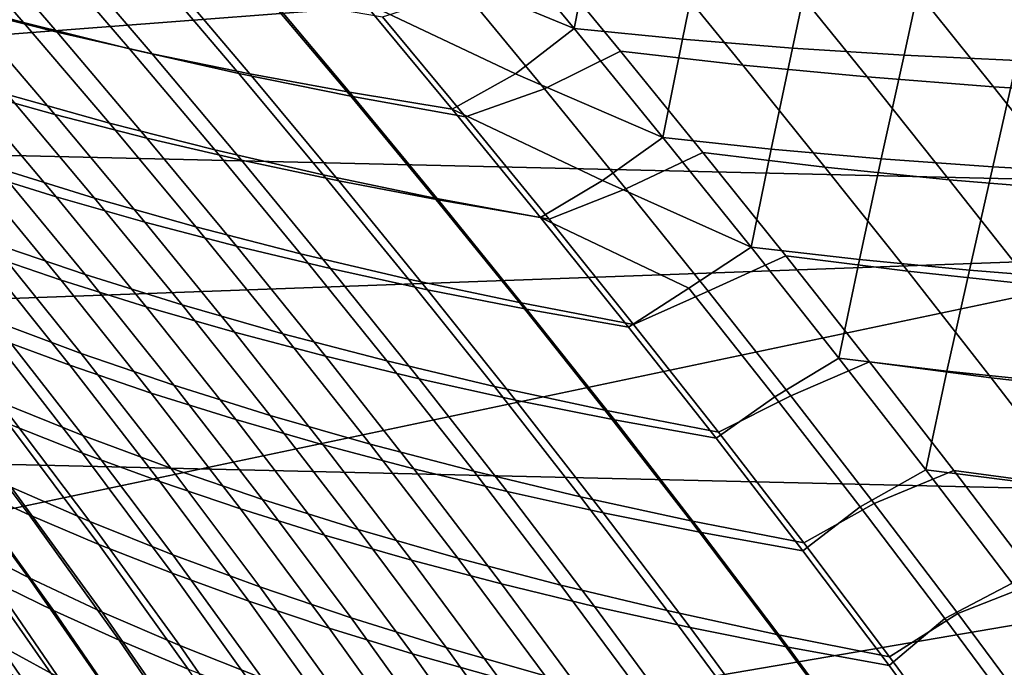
# Model space of a CAD drawing. Header units: metres. Extents: x -28 to 70, y -212 to 27.
# Tile 152 of 220: x 19.13 to 22.71, y 11.82 to 14.17. Entities that reach past the tile are written whole.
import ezdxf

# ---------------------------------------------------------------- set-up
doc = ezdxf.new("R2010")
doc.units = ezdxf.units.M
doc.layers.add('solid_10_261_012_XXX', color=7, linetype='CONTINUOUS')

msp = doc.modelspace()

# ---------------------------------------------------------------- linework, layer by layer
at = {"layer": 'solid_10_261_012_XXX'}
for points in [[(-22.547155, 15.744069, -5), (23.260418, 14.669795, -5), (23.922382, 13.563541, -5), (-23.260418, 14.669795, -5)], [(22.137018, 15.458085), (16.30092, 14.7743), (17.006237, 13.956643), (22.837248, 14.403475)], [(-23.260418, 14.669795, -5), (23.922382, 13.563541, -5), (24.531904, 12.427213, -5), (-23.922382, 13.563541, -5)], [(18.77492, 14.261116, 97.401436), (18.463078, 14.614378, 97.779793), (18.838646, 14.513796, 98.034721), (19.147745, 14.158888, 97.660667)], [(18.605108, 14.58343, 130.1315), (18.933609, 14.207854, 130.53035), (19.269384, 14.123857, 130.291397), (18.942564, 14.501908, 129.895142)], [(19.147745, 14.158888, 97.660667), (18.838646, 14.513796, 98.034721), (19.225679, 14.419798, 98.273628), (19.532328, 14.06309, 97.903465)], [(20.615911, 14.355572, 128.747208), (21.145882, 14.137103, 128.78009), (20.822611, 14.529482, 128.371445)], [(20.822611, 14.529482, 128.371445), (21.145882, 14.137103, 128.78009), (21.215446, 14.494332, 128.242294)], [(18.942564, 14.501908, 129.895142), (19.269384, 14.123857, 130.291397), (19.61459, 14.045395, 130.066055), (19.289211, 14.426054, 129.672043)], [(21.145882, 14.137103, 128.78009), (21.538902, 14.098297, 128.65126), (21.614136, 14.465714, 128.130692), (21.215446, 14.494332, 128.242294)], [(21.538902, 14.098297, 128.65126), (21.938028, 14.065977, 128.540497), (22.018181, 14.443652, 128.037247), (21.614136, 14.465714, 128.130692)], [(21.938028, 14.065977, 128.540497), (22.342752, 14.040176, 128.448425), (22.427082, 14.428166, 127.962563), (22.018181, 14.443652, 128.037247)], [(22.837248, 14.403475), (17.006237, 13.956643), (17.670559, 13.105393), (23.487257, 13.317237)], [(19.532328, 14.06309, 97.903465), (19.225679, 14.419798, 98.273628), (19.623629, 14.332574, 98.49559), (19.928116, 13.97392, 98.128899)], [(19.289211, 14.426054, 129.672043), (19.61459, 14.045395, 130.066055), (19.968815, 13.972626, 129.855026), (19.644638, 14.356019, 129.462906)], [(21.038124, 13.918296, 98.856125), (20.745047, 14.273292, 99.214081), (21.017263, 14.415445, 99.565506), (21.31352, 14.055206, 99.19532)], [(21.31352, 14.055206, 99.19532), (21.017263, 14.415445, 99.565506), (21.462, 14.367476, 99.687706), (21.757568, 14.00445, 99.318695)], [(22.342752, 14.040176, 128.448425), (22.752567, 14.020928, 128.375687), (22.840338, 14.419281, 127.907272), (22.427082, 14.428166, 127.962563)], [(21.757568, 14.00445, 99.318695), (21.462, 14.367476, 99.687706), (21.913754, 14.327084, 99.788155), (22.20892, 13.961216, 99.419731)], [(19.928116, 13.97392, 98.128899), (19.623629, 14.332574, 98.49559), (20.031942, 14.252317, 98.699669), (20.334558, 13.891576, 98.336006)], [(19.644638, 14.356019, 129.462906), (19.968815, 13.972626, 129.855026), (20.330505, 13.905909, 129.659637), (20.007244, 14.292154, 129.269043)], [(20.380182, 14.23402, 129.08934), (20.9326, 13.972134, 129.137512), (21.145882, 14.137103, 128.78009), (20.615911, 14.355572, 128.747208)], [(18.607676, 14.297229, 130.782196), (18.937149, 13.91602, 131.165695), (19.261124, 13.824965, 130.91095), (18.933609, 14.207854, 130.53035)], [(22.20892, 13.961216, 99.419731), (21.913754, 14.327084, 99.788155), (22.371851, 14.294271, 99.866058), (22.666887, 13.925516, 99.497574)], [(22.666887, 13.925516, 99.497574), (22.371851, 14.294271, 99.866058), (22.835621, 14.269036, 99.920586), (23.130785, 13.897367, 99.551392)], [(19.088934, 13.897092, 97.036186), (18.77492, 14.261116, 97.401436), (19.147745, 14.158888, 97.660667), (19.459126, 13.793653, 97.299416)], [(20.007244, 14.292154, 129.269043), (20.330505, 13.905909, 129.659637), (20.702686, 13.844802, 129.478836), (20.380182, 14.23402, 129.08934)], [(20.751106, 13.816256, 98.523842), (20.450071, 14.179219, 98.884933), (20.745047, 14.273292, 99.214081), (21.038124, 13.918296, 98.856125)], [(20.334558, 13.891576, 98.336006), (20.031942, 14.252317, 98.699669), (20.450071, 14.179219, 98.884933), (20.751106, 13.816256, 98.523842)], [(20.380182, 14.23402, 129.08934), (20.702686, 13.844802, 129.478836), (20.9326, 13.972134, 129.137512)], [(18.933609, 14.207854, 130.53035), (19.261124, 13.824965, 130.91095), (19.595163, 13.739137, 130.669418), (19.269384, 14.123857, 130.291397)], [(19.459126, 13.793653, 97.299416), (19.147745, 14.158888, 97.660667), (19.532328, 14.06309, 97.903465), (19.841347, 13.696473, 97.545837)], [(19.269384, 14.123857, 130.291397), (19.595163, 13.739137, 130.669418), (19.938856, 13.658695, 130.441803), (19.61459, 14.045395, 130.066055)], [(20.9326, 13.972134, 129.137512), (21.467693, 13.741624, 129.168549), (21.145882, 14.137103, 128.78009)], [(21.145882, 14.137103, 128.78009), (21.467693, 13.741624, 129.168549), (21.538902, 14.098297, 128.65126)], [(21.467693, 13.741624, 129.168549), (21.860725, 13.699541, 129.039871), (21.938028, 14.065977, 128.540497), (21.538902, 14.098297, 128.65126)], [(19.841347, 13.696473, 97.545837), (19.532328, 14.06309, 97.903465), (19.928116, 13.97392, 98.128899), (20.235044, 13.605753, 97.77449)], [(19.61459, 14.045395, 130.066055), (19.938856, 13.658695, 130.441803), (20.291796, 13.583801, 130.228851), (19.968815, 13.972626, 129.855026)], [(21.333628, 13.555436, 98.51001), (21.038124, 13.918296, 98.856125), (21.31352, 14.055206, 99.19532), (21.612267, 13.687418, 98.837936)], [(21.612267, 13.687418, 98.837936), (21.31352, 14.055206, 99.19532), (21.757568, 14.00445, 99.318695), (22.055588, 13.634077, 98.962387)], [(21.860725, 13.699541, 129.039871), (22.260094, 13.663857, 128.929703), (22.342752, 14.040176, 128.448425), (21.938028, 14.065977, 128.540497)], [(18.623648, 14.012142, 131.432907), (18.9543, 13.622989, 131.802902), (19.265562, 13.526072, 131.532501), (18.937149, 13.91602, 131.165695)], [(22.260094, 13.663857, 128.929703), (22.665277, 13.634613, 128.83873), (22.752567, 14.020928, 128.375687), (22.342752, 14.040176, 128.448425)], [(22.665277, 13.634613, 128.83873), (23.075762, 13.611852, 128.767624), (23.166962, 14.008266, 128.322937), (22.752567, 14.020928, 128.375687)], [(19.050308, 13.631518, 96.399467), (18.731323, 14.006589, 96.757118), (19.088934, 13.897092, 97.036186), (19.405134, 13.521451, 96.682617)], [(20.235044, 13.605753, 97.77449), (19.928116, 13.97392, 98.128899), (20.334558, 13.891576, 98.336006), (20.639668, 13.521692, 97.984406)], [(19.968815, 13.972626, 129.855026), (20.291796, 13.583801, 130.228851), (20.652468, 13.514816, 130.03186), (20.330505, 13.905909, 129.659637)], [(20.702686, 13.844802, 129.478836), (21.24789, 13.585189, 129.509262), (21.467693, 13.741624, 129.168549), (20.9326, 13.972134, 129.137512)], [(22.055588, 13.634077, 98.962387), (21.757568, 14.00445, 99.318695), (22.20892, 13.961216, 99.419731), (22.506474, 13.588159, 99.06395)], [(22.506474, 13.588159, 99.06395), (22.20892, 13.961216, 99.419731), (22.666887, 13.925516, 99.497574), (22.964224, 13.549686, 99.141747)], [(18.937149, 13.91602, 131.165695), (19.265562, 13.526072, 131.532501), (19.587515, 13.43406, 131.274841), (19.261124, 13.824965, 130.91095)], [(20.330505, 13.905909, 129.659637), (20.652468, 13.514816, 130.03186), (21.023766, 13.451303, 129.849838), (20.702686, 13.844802, 129.478836)], [(21.054665, 13.444493, 98.174637), (20.751106, 13.816256, 98.523842), (21.038124, 13.918296, 98.856125), (21.333628, 13.555436, 98.51001)], [(22.964224, 13.549686, 99.141747), (22.666887, 13.925516, 99.497574), (23.130785, 13.897367, 99.551392), (23.428137, 13.518684, 99.194901)], [(19.405134, 13.521451, 96.682617), (19.088934, 13.897092, 97.036186), (19.459126, 13.793653, 97.299416), (19.772799, 13.417257, 96.949585)], [(20.639668, 13.521692, 97.984406), (20.334558, 13.891576, 98.336006), (20.751106, 13.816256, 98.523842), (21.054665, 13.444493, 98.174637)], [(20.702686, 13.844802, 129.478836), (21.023766, 13.451303, 129.849838), (21.24789, 13.585189, 129.509262)], [(19.261124, 13.824965, 130.91095), (19.587515, 13.43406, 131.274841), (19.919743, 13.347114, 131.030685), (19.595163, 13.739137, 130.669418)], [(19.772799, 13.417257, 96.949585), (19.459126, 13.793653, 97.299416), (19.841347, 13.696473, 97.545837), (20.152746, 13.319136, 97.199387)], [(18.654116, 13.724613, 132.085297), (18.985867, 13.325246, 132.443054), (19.283564, 13.223724, 132.157211), (18.9543, 13.622989, 131.802902)], [(19.032486, 13.359262, 95.750565), (18.708872, 13.747251, 96.101105), (19.050308, 13.631518, 96.399467), (19.371017, 13.243634, 96.053055)], [(19.595163, 13.739137, 130.669418), (19.919743, 13.347114, 131.030685), (20.261837, 13.265394, 130.800751), (19.938856, 13.658695, 130.441803)], [(21.24789, 13.585189, 129.509262), (21.787764, 13.342901, 129.538223), (21.467693, 13.741624, 129.168549)], [(21.467693, 13.741624, 129.168549), (21.787764, 13.342901, 129.538223), (21.860725, 13.699541, 129.039871)], [(20.152746, 13.319136, 97.199387), (19.841347, 13.696473, 97.545837), (20.235044, 13.605753, 97.77449), (20.544426, 13.227287, 97.431046)], [(21.631575, 13.184054, 98.174591), (21.333628, 13.555436, 98.51001), (21.612267, 13.687418, 98.837936), (21.913521, 13.311421, 98.492172)], [(21.913521, 13.311421, 98.492172), (21.612267, 13.687418, 98.837936), (22.055588, 13.634077, 98.962387), (22.356071, 13.255738, 98.617645)], [(21.787764, 13.342901, 129.538223), (22.180618, 13.298011, 129.40947), (22.260094, 13.663857, 128.929703), (21.860725, 13.699541, 129.039871)], [(19.938856, 13.658695, 130.441803), (20.261837, 13.265394, 130.800751), (20.613382, 13.18906, 130.5858), (20.291796, 13.583801, 130.228851)], [(22.180618, 13.298011, 129.40947), (22.580008, 13.259396, 129.299652), (22.665277, 13.634613, 128.83873), (22.260094, 13.663857, 128.929703)], [(18.9543, 13.622989, 131.802902), (19.283564, 13.223724, 132.157211), (19.59255, 13.126748, 131.883636), (19.265562, 13.526072, 131.532501)], [(19.371017, 13.243634, 96.053055), (19.050308, 13.631518, 96.399467), (19.405134, 13.521451, 96.682617), (19.723186, 13.133481, 96.340034)], [(22.356071, 13.255738, 98.617645), (22.055588, 13.634077, 98.962387), (22.506474, 13.588159, 99.06395), (22.806423, 13.207335, 98.719719)], [(22.580008, 13.259396, 129.299652), (22.985407, 13.227102, 129.209488), (23.075762, 13.611852, 128.767624), (22.665277, 13.634613, 128.83873)], [(20.544426, 13.227287, 97.431046), (20.235044, 13.605753, 97.77449), (20.639668, 13.521692, 97.984406), (20.947279, 13.141912, 97.6436)], [(20.291796, 13.583801, 130.228851), (20.613382, 13.18906, 130.5858), (20.972914, 13.11847, 130.387115), (20.652468, 13.514816, 130.03186)], [(21.023766, 13.451303, 129.849838), (21.561539, 13.194519, 129.86377), (21.787764, 13.342901, 129.538223), (21.24789, 13.585189, 129.509262)], [(22.806423, 13.207335, 98.719719), (22.506474, 13.588159, 99.06395), (22.964224, 13.549686, 99.141747), (23.263861, 13.166247, 98.797493)], [(-23.922382, 13.563541, -5), (24.531904, 12.427213, -5), (25.087387, 11.263793, -5), (-24.531904, 12.427213, -5)], [(21.360754, 13.06321, 97.836075), (21.054665, 13.444493, 98.174637), (21.333628, 13.555436, 98.51001), (21.631575, 13.184054, 98.174591)], [(19.265562, 13.526072, 131.532501), (19.59255, 13.126748, 131.883636), (19.912432, 13.034511, 131.623077), (19.587515, 13.43406, 131.274841)], [(19.723186, 13.133481, 96.340034), (19.405134, 13.521451, 96.682617), (19.772799, 13.417257, 96.949585), (20.088442, 13.029005, 96.610497)], [(20.947279, 13.141912, 97.6436), (20.639668, 13.521692, 97.984406), (21.054665, 13.444493, 98.174637), (21.360754, 13.06321, 97.836075)], [(20.652468, 13.514816, 130.03186), (20.972914, 13.11847, 130.387115), (21.343184, 13.053194, 130.203766), (21.023766, 13.451303, 129.849838)], [(19.035494, 13.077314, 95.090561), (18.708021, 13.479987, 95.433678), (19.032486, 13.359262, 95.750565), (19.356966, 12.957378, 95.411583)], [(21.023766, 13.451303, 129.849838), (21.343184, 13.053194, 130.203766), (21.561539, 13.194519, 129.86377)], [(18.699726, 13.430947, 132.740189), (19.032053, 13.019421, 133.086243), (19.315519, 12.914654, 132.785507), (18.985867, 13.325246, 132.443054)], [(19.587515, 13.43406, 131.274841), (19.912432, 13.034511, 131.623077), (20.242792, 12.947168, 131.376282), (19.919743, 13.347114, 131.030685)], [(20.088442, 13.029005, 96.610497), (19.772799, 13.417257, 96.949585), (20.152746, 13.319136, 97.199387), (20.466221, 12.930403, 96.863464)], [(19.356966, 12.957378, 95.411583), (19.032486, 13.359262, 95.750565), (19.371017, 13.243634, 96.053055), (19.692753, 12.842357, 95.717941)], [(19.919743, 13.347114, 131.030685), (20.242792, 12.947168, 131.376282), (20.583216, 12.864879, 131.143997), (20.261837, 13.265394, 130.800751)], [(21.873314, 12.799802, 130.202271), (22.10582, 12.940775, 129.890457), (21.787764, 13.342901, 129.538223), (21.561539, 13.194519, 129.86377)], [(21.787764, 13.342901, 129.538223), (22.10582, 12.940775, 129.890457), (22.180618, 13.298011, 129.40947)], [(23.487257, 13.317237), (17.670559, 13.105393), (18.292339, 12.222533)], [(23.487257, 13.317237), (18.292339, 12.222533), (18.870022, 11.310272), (24.085646, 12.201707)], [(18.985867, 13.325246, 132.443054), (19.315519, 12.914654, 132.785507), (19.610754, 12.813915, 132.496323), (19.283564, 13.223724, 132.157211)], [(20.466221, 12.930403, 96.863464), (20.152746, 13.319136, 97.199387), (20.544426, 13.227287, 97.431046), (20.855965, 12.837871, 97.097954)], [(21.931902, 12.803534, 97.848923), (21.631575, 13.184054, 98.174591), (21.913521, 13.311421, 98.492172), (22.217291, 12.926566, 98.156883)], [(22.217291, 12.926566, 98.156883), (21.913521, 13.311421, 98.492172), (22.356071, 13.255738, 98.617645), (22.659025, 12.868819, 98.283348)], [(22.10582, 12.940775, 129.890457), (22.498278, 12.893634, 129.761414), (22.580008, 13.259396, 129.299652), (22.180618, 13.298011, 129.40947)], [(20.261837, 13.265394, 130.800751), (20.583216, 12.864879, 131.143997), (20.933285, 12.787799, 130.926971), (20.613382, 13.18906, 130.5858)], [(22.498278, 12.893634, 129.761414), (22.897451, 12.852611, 129.651688), (22.985407, 13.227102, 129.209488), (22.580008, 13.259396, 129.299652)], [(19.283564, 13.223724, 132.157211), (19.610754, 12.813915, 132.496323), (19.917484, 12.717557, 132.21962), (19.59255, 13.126748, 131.883636)], [(19.692753, 12.842357, 95.717941), (19.371017, 13.243634, 96.053055), (19.723186, 13.133481, 96.340034), (20.042421, 12.732613, 96.008476)], [(20.855965, 12.837871, 97.097954), (20.544426, 13.227287, 97.431046), (20.947279, 13.141912, 97.6436), (21.257114, 12.751604, 97.312988)], [(22.659025, 12.868819, 98.283348), (22.356071, 13.255738, 98.617645), (22.806423, 13.207335, 98.719719), (23.108768, 12.818175, 98.385956)], [(19.059122, 12.782495, 94.420876), (18.728647, 13.20163, 94.756165), (19.035494, 13.077314, 95.090561), (19.362911, 12.659645, 94.759384)], [(20.613382, 13.18906, 130.5858), (20.933285, 12.787799, 130.926971), (21.291571, 12.716279, 130.726501), (20.972914, 13.11847, 130.387115)], [(21.660694, 12.649899, 130.541718), (21.873314, 12.799802, 130.202271), (21.561539, 13.194519, 129.86377), (21.343184, 13.053194, 130.203766)], [(21.669109, 12.671799, 97.507576), (21.360754, 13.06321, 97.836075), (21.631575, 13.184054, 98.174591), (21.931902, 12.803534, 97.848923)], [(18.760597, 13.127816, 133.397537), (19.092787, 12.702397, 133.732178), (19.361439, 12.595689, 133.417221), (19.032053, 13.019421, 133.086243)], [(19.59255, 13.126748, 131.883636), (19.917484, 12.717557, 132.21962), (20.235308, 12.625765, 131.956207), (19.912432, 13.034511, 131.623077)], [(20.042421, 12.732613, 96.008476), (19.723186, 13.133481, 96.340034), (20.088442, 13.029005, 96.610497), (20.405409, 12.628343, 96.282204)], [(21.257114, 12.751604, 97.312988), (20.947279, 13.141912, 97.6436), (21.360754, 13.06321, 97.836075), (21.669109, 12.671799, 97.507576)], [(20.972914, 13.11847, 130.387115), (21.291571, 12.716279, 130.726501), (21.660694, 12.649899, 130.541718), (21.343184, 13.053194, 130.203766)], [(19.362911, 12.659645, 94.759384), (19.035494, 13.077314, 95.090561), (19.356966, 12.957378, 95.411583), (19.68158, 12.541014, 95.084259)], [(19.032053, 13.019421, 133.086243), (19.361439, 12.595689, 133.417221), (19.642317, 12.492475, 133.113037), (19.315519, 12.914654, 132.785507)], [(19.912432, 13.034511, 131.623077), (20.235308, 12.625765, 131.956207), (20.563805, 12.53869, 131.706818), (20.242792, 12.947168, 131.376282)], [(20.405409, 12.628343, 96.282204), (20.088442, 13.029005, 96.610497), (20.466221, 12.930403, 96.863464), (20.781145, 12.529736, 96.538124)], [(19.68158, 12.541014, 95.084259), (19.356966, 12.957378, 95.411583), (19.692753, 12.842357, 95.717941), (20.014809, 12.427112, 95.394196)], [(20.242792, 12.947168, 131.376282), (20.563805, 12.53869, 131.706818), (20.902548, 12.456483, 131.472198), (20.583216, 12.864879, 131.143997)], [(22.183016, 12.4003, 130.525681), (22.421654, 12.534703, 130.22644), (22.10582, 12.940775, 129.890457), (21.873314, 12.799802, 130.202271)], [(22.10582, 12.940775, 129.890457), (22.421654, 12.534703, 130.22644), (22.498278, 12.893634, 129.761414)], [(18.593155, 12.924767, 134.390472), (18.927441, 12.481496, 134.717667), (19.167776, 12.37139, 134.38028), (18.836609, 12.812219, 134.056931)], [(19.10285, 12.471992, 93.743187), (18.770523, 12.909047, 94.070061), (19.059122, 12.782495, 94.420876), (19.388344, 12.347548, 94.098045)], [(19.315519, 12.914654, 132.785507), (19.642317, 12.492475, 133.113037), (19.935175, 12.393137, 132.820633), (19.610754, 12.813915, 132.496323)], [(20.781145, 12.529736, 96.538124), (20.466221, 12.930403, 96.863464), (20.855965, 12.837871, 97.097954), (21.169064, 12.436979, 96.775246)], [(22.23419, 12.413401, 97.532852), (21.931902, 12.803534, 97.848923), (22.217291, 12.926566, 98.156883), (22.523335, 12.532304, 97.831512)], [(22.523335, 12.532304, 97.831512), (22.217291, 12.926566, 98.156883), (22.659025, 12.868819, 98.283348), (22.964212, 12.472806, 97.958961)], [(20.583216, 12.864879, 131.143997), (20.902548, 12.456483, 131.472198), (21.251116, 12.379297, 131.253113), (20.933285, 12.787799, 130.926971)], [(22.421654, 12.534703, 130.22644), (22.813524, 12.485892, 130.096893), (22.897451, 12.852611, 129.651688), (22.498278, 12.893634, 129.761414)], [(22.964212, 12.472806, 97.958961), (22.659025, 12.868819, 98.283348), (23.108768, 12.818175, 98.385956), (23.413282, 12.420197, 98.062141)], [(20.014809, 12.427112, 95.394196), (19.692753, 12.842357, 95.717941), (20.042421, 12.732613, 96.008476), (20.362152, 12.318286, 95.688042)], [(21.169064, 12.436979, 96.775246), (20.855965, 12.837871, 97.097954), (21.257114, 12.751604, 97.312988), (21.568598, 12.350264, 96.992599)], [(18.836609, 12.812219, 134.056931), (19.167776, 12.37139, 134.38028), (19.42107, 12.263922, 134.05188), (19.092787, 12.702397, 133.732178)], [(19.610754, 12.813915, 132.496323), (19.935175, 12.393137, 132.820633), (20.239727, 12.298011, 132.54097), (19.917484, 12.717557, 132.21962)], [(21.97603, 12.240593, 130.864548), (22.183016, 12.4003, 130.525681), (21.873314, 12.799802, 130.202271), (21.660694, 12.649899, 130.541718)], [(21.979179, 12.269776, 97.189178), (21.669109, 12.671799, 97.507576), (21.931902, 12.803534, 97.848923), (22.23419, 12.413401, 97.532852)], [(19.388344, 12.347548, 94.098045), (19.059122, 12.782495, 94.420876), (19.362911, 12.659645, 94.759384), (19.689293, 12.226672, 94.440353)], [(20.933285, 12.787799, 130.926971), (21.251116, 12.379297, 131.253113), (21.608116, 12.307468, 131.050842), (21.291571, 12.716279, 130.726501)], [(18.915325, 12.27125, 92.679489), (18.579515, 12.729621, 93.001122), (18.833132, 12.599514, 93.377106), (19.165524, 12.143889, 93.059608)], [(20.362152, 12.318286, 95.688042), (20.042421, 12.732613, 96.008476), (20.405409, 12.628343, 96.282204), (20.723036, 12.214722, 95.964783)], [(21.568598, 12.350264, 96.992599), (21.257114, 12.751604, 97.312988), (21.669109, 12.671799, 97.507576), (21.979179, 12.269776, 97.189178)], [(19.092787, 12.702397, 133.732178), (19.42107, 12.263922, 134.05188), (19.687065, 12.159452, 133.733459), (19.361439, 12.595689, 133.417221)], [(19.917484, 12.717557, 132.21962), (20.239727, 12.298011, 132.54097), (20.555569, 12.207273, 132.274811), (20.235308, 12.625765, 131.956207)], [(21.291571, 12.716279, 130.726501), (21.608116, 12.307468, 131.050842), (21.97603, 12.240593, 130.864548), (21.660694, 12.649899, 130.541718)], [(19.689293, 12.226672, 94.440353), (19.362911, 12.659645, 94.759384), (19.68158, 12.541014, 95.084259), (20.005373, 12.109856, 94.768784)], [(20.235308, 12.625765, 131.956207), (20.555569, 12.207273, 132.274811), (20.882263, 12.121068, 132.022903), (20.563805, 12.53869, 131.706818)], [(20.723036, 12.214722, 95.964783), (20.405409, 12.628343, 96.282204), (20.781145, 12.529736, 96.538124), (21.09688, 12.116599, 96.223442)], [(18.700317, 12.593875, 135.063049), (19.032587, 12.133343, 135.378738), (19.256544, 12.023957, 135.029602), (18.927441, 12.481496, 134.717667)], [(19.165524, 12.143889, 93.059608), (18.833132, 12.599514, 93.377106), (19.10285, 12.471992, 93.743187), (19.432114, 12.019044, 93.429619)], [(19.361439, 12.595689, 133.417221), (19.687065, 12.159452, 133.733459), (19.965504, 12.058345, 133.426056), (19.642317, 12.492475, 133.113037)], [(20.005373, 12.109856, 94.768784), (19.68158, 12.541014, 95.084259), (20.014809, 12.427112, 95.394196), (20.336252, 11.997582, 95.082016)], [(20.563805, 12.53869, 131.706818), (20.882263, 12.121068, 132.022903), (21.219381, 12.039538, 131.786041), (20.902548, 12.456483, 131.472198)], [(21.09688, 12.116599, 96.223442), (20.781145, 12.529736, 96.538124), (21.169064, 12.436979, 96.775246), (21.48311, 12.024096, 96.463013)], [(22.490456, 11.995174, 130.834854), (22.735126, 12.123767, 130.547104), (22.421654, 12.534703, 130.22644), (22.183016, 12.4003, 130.525681)], [(22.537933, 12.013222, 97.226448), (22.23419, 12.413401, 97.532852), (22.523335, 12.532304, 97.831512), (22.83115, 12.128194, 97.51609)], [(22.421654, 12.534703, 130.22644), (22.735126, 12.123767, 130.547104), (22.813524, 12.485892, 130.096893)], [(22.83115, 12.128194, 97.51609), (22.523335, 12.532304, 97.831512), (22.964212, 12.472806, 97.958961), (23.271162, 12.067284, 97.644493)], [(18.927441, 12.481496, 134.717667), (19.256544, 12.023957, 135.029602), (19.493963, 11.916779, 134.688644), (19.167776, 12.37139, 134.38028)], [(19.432114, 12.019044, 93.429619), (19.10285, 12.471992, 93.743187), (19.388344, 12.347548, 94.098045), (19.714758, 11.897175, 93.78817)], [(19.642317, 12.492475, 133.113037), (19.965504, 12.058345, 133.426056), (20.256128, 11.960962, 133.13063), (19.935175, 12.393137, 132.820633)], [(20.902548, 12.456483, 131.472198), (21.219381, 12.039538, 131.786041), (21.566486, 11.962828, 131.564941), (21.251116, 12.379297, 131.253113)], [(21.48311, 12.024096, 96.463013), (21.169064, 12.436979, 96.775246), (21.568598, 12.350264, 96.992599), (21.881145, 11.937389, 96.682518)], [(-24.531904, 12.427213, -5), (25.087387, 11.263793, -5), (25.587807, 10.075421, -5), (-25.087387, 11.263793, -5)], [(19.015802, 11.922895, 91.979607), (18.681854, 12.400661, 92.290573), (18.915325, 12.27125, 92.679489), (19.245827, 11.796679, 92.37249)], [(20.336252, 11.997582, 95.082016), (20.014809, 12.427112, 95.394196), (20.362152, 12.318286, 95.688042), (20.681471, 11.890181, 95.378899)], [(22.288931, 11.824439, 131.173096), (22.490456, 11.995174, 130.834854), (22.183016, 12.4003, 130.525681), (21.97603, 12.240593, 130.864548)], [(22.290407, 11.856662, 96.880951), (21.979179, 12.269776, 97.189178), (22.23419, 12.413401, 97.532852), (22.537933, 12.013222, 97.226448)], [(19.167776, 12.37139, 134.38028), (19.493963, 11.916779, 134.688644), (19.744577, 11.81215, 134.356888), (19.42107, 12.263922, 134.05188)], [(19.935175, 12.393137, 132.820633), (20.256128, 11.960962, 133.13063), (20.558645, 11.867622, 132.84816), (20.239727, 12.298011, 132.54097)], [(21.251116, 12.379297, 131.253113), (21.566486, 11.962828, 131.564941), (21.922222, 11.891257, 131.360886), (21.608116, 12.307468, 131.050842)], [(18.626133, 12.357373, 136.097519), (18.958611, 11.87512, 136.405121), (19.151384, 11.76581, 136.038864), (18.822361, 12.244596, 135.735031)], [(19.714758, 11.897175, 93.78817), (19.388344, 12.347548, 94.098045), (19.689293, 12.226672, 94.440353), (20.013119, 11.778745, 94.133949)], [(21.881145, 11.937389, 96.682518), (21.568598, 12.350264, 96.992599), (21.979179, 12.269776, 97.189178), (22.290407, 11.856662, 96.880951)], [(20.239727, 12.298011, 132.54097), (20.558645, 11.867622, 132.84816), (20.872637, 11.778488, 132.579422), (20.555569, 12.207273, 132.274811)], [(20.681471, 11.890181, 95.378899), (20.362152, 12.318286, 95.688042), (20.723036, 12.214722, 95.964783), (21.040445, 11.787823, 95.658417)], [(21.608116, 12.307468, 131.050842), (21.922222, 11.891257, 131.360886), (22.288931, 11.824439, 131.173096), (21.97603, 12.240593, 130.864548)], [(19.245827, 11.796679, 92.37249), (18.915325, 12.27125, 92.679489), (19.165524, 12.143889, 93.059608), (19.492889, 11.672481, 92.756378)], [(19.42107, 12.263922, 134.05188), (19.744577, 11.81215, 134.356888), (20.00812, 11.71041, 134.035309), (19.687065, 12.159452, 133.733459)], [(18.822361, 12.244596, 135.735031), (19.151384, 11.76581, 136.038864), (19.358433, 11.658009, 135.678986), (19.032587, 12.133343, 135.378738)], [(20.013119, 11.778745, 94.133949), (19.689293, 12.226672, 94.440353), (20.005373, 12.109856, 94.768784), (20.326859, 11.664217, 94.465607)], [(24.085646, 12.201707), (18.870022, 11.310272), (19.402271, 10.37072), (24.631083, 11.059376)], [(20.555569, 12.207273, 132.274811), (20.872637, 11.778488, 132.579422), (21.197657, 11.693695, 132.325165), (20.882263, 12.121068, 132.022903)], [(21.040445, 11.787823, 95.658417), (20.723036, 12.214722, 95.964783), (21.09688, 12.116599, 96.223442), (21.412582, 11.690674, 95.919586)], [(19.687065, 12.159452, 133.733459), (20.00812, 11.71041, 134.035309), (20.284323, 11.611903, 133.724915), (19.965504, 12.058345, 133.426056)], [(19.032587, 12.133343, 135.378738), (19.358433, 11.658009, 135.678986), (19.579477, 11.552035, 135.326447), (19.256544, 12.023957, 135.029602)], [(19.492889, 11.672481, 92.756378), (19.165524, 12.143889, 93.059608), (19.432114, 12.019044, 93.429619), (19.756639, 11.550731, 93.129921)], [(20.882263, 12.121068, 132.022903), (21.197657, 11.693695, 132.325165), (21.53326, 11.613377, 132.086166), (21.219381, 12.039538, 131.786041)], [(21.412582, 11.690674, 95.919586), (21.09688, 12.116599, 96.223442), (21.48311, 12.024096, 96.463013), (21.797287, 11.598902, 96.161407)], [(22.795446, 11.583588, 131.130615), (23.046103, 11.707029, 130.853409), (22.735126, 12.123767, 130.547104), (22.490456, 11.995174, 130.834854)], [(22.842602, 11.602585, 96.929779), (22.537933, 12.013222, 97.226448), (22.83115, 12.128194, 97.51609), (23.140232, 11.713801, 97.210655)], [(20.326859, 11.664217, 94.465607), (20.005373, 12.109856, 94.768784), (20.336252, 11.997582, 95.082016), (20.655638, 11.554046, 94.78183)], [(19.13328, 11.553458, 91.279915), (18.803165, 12.050695, 91.579041), (19.015802, 11.922895, 91.979607), (19.342434, 11.429225, 91.684258)], [(19.965504, 12.058345, 133.426056), (20.284323, 11.611903, 133.724915), (20.572918, 11.516968, 133.426727), (20.256128, 11.960962, 133.13063)], [(19.256544, 12.023957, 135.029602), (19.579477, 11.552035, 135.326447), (19.814238, 11.448207, 134.982285), (19.493963, 11.916779, 134.688644)], [(19.756639, 11.550731, 93.129921), (19.432114, 12.019044, 93.429619), (19.714758, 11.897175, 93.78817), (20.036722, 11.431863, 93.491798)], [(21.219381, 12.039538, 131.786041), (21.53326, 11.613377, 132.086166), (21.879004, 11.537665, 131.863174), (21.566486, 11.962828, 131.564941)], [(21.797287, 11.598902, 96.161407), (21.48311, 12.024096, 96.463013), (21.881145, 11.937389, 96.682518), (22.19397, 11.512671, 96.382881)], [(22.602037, 11.432147, 96.583031), (22.290407, 11.856662, 96.880951), (22.537933, 12.013222, 97.226448), (22.842602, 11.602585, 96.929779)], [(18.780334, 11.985584, 136.776703), (19.108215, 11.484038, 137.071701), (19.283028, 11.377382, 136.696579), (18.958611, 11.87512, 136.405121)], [(20.655638, 11.554046, 94.78183), (20.336252, 11.997582, 95.082016), (20.681471, 11.890181, 95.378899), (20.99898, 11.448539, 95.081459)], [(22.599131, 11.400602, 131.468201), (22.795446, 11.583588, 131.130615), (22.490456, 11.995174, 130.834854), (22.288931, 11.824439, 131.173096)], [(20.256128, 11.960962, 133.13063), (20.572918, 11.516968, 133.426727), (20.8736, 11.425902, 133.141693), (20.558645, 11.867622, 132.84816)], [(21.566486, 11.962828, 131.564941), (21.879004, 11.537665, 131.863174), (22.233561, 11.466864, 131.65741), (21.922222, 11.891257, 131.360886)], [(22.19397, 11.512671, 96.382881), (21.881145, 11.937389, 96.682518), (22.290407, 11.856662, 96.880951), (22.602037, 11.432147, 96.583031)], [(19.342434, 11.429225, 91.684258), (19.015802, 11.922895, 91.979607), (19.245827, 11.796679, 92.37249), (19.569313, 11.30658, 92.080711)], [(19.493963, 11.916779, 134.688644), (19.814238, 11.448207, 134.982285), (20.062435, 11.346844, 134.647491), (19.744577, 11.81215, 134.356888)], [(18.958611, 11.87512, 136.405121), (19.283028, 11.377382, 136.696579), (19.472635, 11.271894, 136.326965), (19.151384, 11.76581, 136.038864)], [(20.036722, 11.431863, 93.491798), (19.714758, 11.897175, 93.78817), (20.013119, 11.778745, 94.133949), (20.332787, 11.316308, 93.840675)], [(20.558645, 11.867622, 132.84816), (20.8736, 11.425902, 133.141693), (21.185936, 11.33886, 132.870605), (20.872637, 11.778488, 132.579422)], [(20.99898, 11.448539, 95.081459), (20.681471, 11.890181, 95.378899), (21.040445, 11.787823, 95.658417), (21.356279, 11.347852, 95.363487)], [(21.922222, 11.891257, 131.360886), (22.233561, 11.466864, 131.65741), (22.599131, 11.400602, 131.468201), (22.288931, 11.824439, 131.173096)]]:
    msp.add_3dface(points, dxfattribs=at)

doc.saveas('drawing.dxf')
